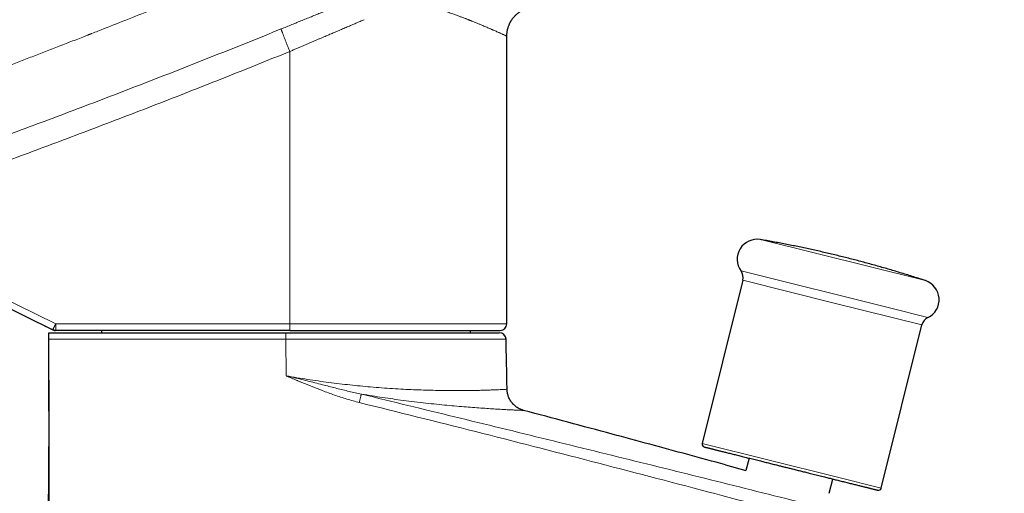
# Model space of a CAD drawing. Header units: millimetres. Extents: x 8 to 869, y 12 to 555.
# Tile 53 of 55: x 730 to 818, y 446 to 488. Entities that reach past the tile are written whole.
import ezdxf

# ---------------------------------------------------------------- set-up
doc = ezdxf.new("R2010")
doc.units = ezdxf.units.MM

msp = doc.modelspace()

# ---------------------------------------------------------------- linework, layer by layer
at = {"color": 7, "linetype": 'Continuous', "lineweight": 30}
for p, q in [((773.782, 486.517), (773.783, 486.517)), ((773.783, 460.785), (773.783, 486.517)), ((794.892, 464.676), (791.25, 450.069)), ((727.632, 462.973), (733.17, 460.247)), ((733.17, 460.247), (732.481, 460.586)), ((807.26, 446.077), (810.902, 460.684)), ((732.833, 459.985), (733.833, 459.985)), ((754.367, 460.185), (733.435, 460.185)), ((733.833, 459.985), (754.034, 459.985)), ((737.533, 460.185), (737.533, 459.985)), ((754.034, 459.985), (773.111, 459.985)), ((770.533, 459.985), (770.533, 460.185)), ((795.447, 448.765), (795.172, 447.663)), ((793.351, 448.161), (795.172, 447.662)), ((802.623, 445.616), (802.942, 446.896))]:
    msp.add_line(p, q, dxfattribs=at)
at = {"color": 252, "linetype": 'Continuous', "lineweight": 0}
for p, q in [((754.377, 485.152), (754.377, 460.785)), ((733.445, 460.785), (714.467, 470.129)), ((811.214, 464.644), (796.475, 468.319)), ((794.729, 465.508), (808.117, 462.17)), ((803.045, 462.643), (794.892, 464.676)), ((810.902, 460.684), (803.045, 462.643)), ((808.117, 462.17), (811.436, 461.342)), ((733.445, 460.785), (754.377, 460.785)), ((754.377, 460.785), (773.783, 460.785)), ((732.832, 459.399), (733.832, 459.399)), ((754.045, 456.124), (754.034, 459.399)), ((773.711, 459.399), (754.034, 459.399)), ((791.25, 450.069), (803.222, 447.084)), ((803.222, 447.084), (807.26, 446.077))]:
    msp.add_line(p, q, dxfattribs=at)
at = {"color": 7, "linetype": 'Continuous', "lineweight": 30}
for centre, radius, start, end in [((796.171, 466.56), 1.785, 80.18817, 216.13853), ((793.922, 464.918), 1, 346, 36.13853), ((810.657, 462.948), 1.785, 295.86147, 71.81183), ((773.183, 460.785), 0.6, 270, 0), ((811.872, 460.442), 1, 115.86147, 166), ((773.111, 459.385), 0.6, 1.39456, 90), ((791.493, 450.008), 0.25, 166, 256), ((807.017, 446.138), 0.25, 256, 346)]:
    msp.add_arc(centre, radius, start, end, dxfattribs=at)
at = {"color": 252, "linetype": 'Continuous', "lineweight": 0}
for centre in [(724.843, 460.635), (745.775, 460.635)]:
    msp.add_arc(centre, 8.604, 357.00167, 0.99863, dxfattribs=at)
for points, knots in [([(713.243, 477.88), (713.322, 477.909), (713.483, 477.968), (713.729, 478.058), (713.986, 478.152), (714.253, 478.25), (714.53, 478.351), (714.817, 478.457), (715.114, 478.566), (715.426, 478.681), (715.755, 478.802), (716.099, 478.928), (716.454, 479.059), (716.82, 479.195), (717.198, 479.334), (717.565, 479.47), (717.92, 479.602), (718.263, 479.729), (718.613, 479.86), (718.914, 479.972), (719.166, 480.065), (719.365, 480.139), (719.565, 480.214), (719.762, 480.287), (719.957, 480.36), (720.197, 480.45), (720.481, 480.556), (720.806, 480.678), (721.123, 480.796), (721.43, 480.911), (721.728, 481.023), (722.026, 481.135), (722.322, 481.246), (722.616, 481.357), (722.9, 481.464), (723.172, 481.566), (723.434, 481.665), (723.685, 481.76), (723.927, 481.851), (724.16, 481.939), (724.383, 482.024), (724.552, 482.087), (724.668, 482.132), (724.736, 482.157), (724.802, 482.182), (724.867, 482.207), (724.933, 482.232), (725.005, 482.259), (725.215, 482.339), (725.562, 482.471), (726.048, 482.655), (726.542, 482.843), (727.047, 483.035), (727.571, 483.236), (728.116, 483.444), (728.682, 483.661), (729.259, 483.882), (729.847, 484.108), (730.446, 484.339), (731.043, 484.569), (731.639, 484.799), (732.232, 485.029), (732.836, 485.263), (733.449, 485.501), (734.057, 485.738), (734.66, 485.973), (735.258, 486.206), (735.81, 486.422), (736.183, 486.568), (736.374, 486.643), (736.433, 486.666), (736.493, 486.69), (736.553, 486.713), (736.612, 486.736), (736.833, 486.823), (737.774, 487.193), (739.461, 487.858), (741.727, 488.757), (744.015, 489.671), (746.301, 490.59), (748.583, 491.514), (750.849, 492.436), (753.099, 493.358), (755.334, 494.28), (757.569, 495.206), (759.057, 495.828), (759.801, 496.138)], [0, 0, 0, 0, 0.005025, 0.010266, 0.015725, 0.0214, 0.027292, 0.033401, 0.039726, 0.046268, 0.053355, 0.060679, 0.068241, 0.076042, 0.08408, 0.092356, 0.099491, 0.106795, 0.114266, 0.121906, 0.12604, 0.130365, 0.13463, 0.138834, 0.142977, 0.147059, 0.154198, 0.161143, 0.167894, 0.174451, 0.180815, 0.186985, 0.193495, 0.199774, 0.205823, 0.211641, 0.217228, 0.222585, 0.227711, 0.232734, 0.237515, 0.242052, 0.243525, 0.24497, 0.246388, 0.247779, 0.249141, 0.25063, 0.252397, 0.262557, 0.272925, 0.2835, 0.294283, 0.305273, 0.317155, 0.329271, 0.341619, 0.354202, 0.367017, 0.380066, 0.392582, 0.405307, 0.418238, 0.431377, 0.444724, 0.457368, 0.470193, 0.483198, 0.492928, 0.49421, 0.495493, 0.496778, 0.498064, 0.499352, 0.500547, 0.512301, 0.560005, 0.609283, 0.658559, 0.707834, 0.757098, 0.806318, 0.85469, 0.903094, 0.951531, 1, 1, 1, 1]), ([(753.596, 487.164), (753.755, 487.229), (754.072, 487.358), (754.546, 487.551), (755.018, 487.743), (755.489, 487.934), (755.955, 488.123), (756.416, 488.31), (756.872, 488.495), (757.327, 488.679), (757.782, 488.864), (758.24, 489.049), (758.698, 489.234), (759.154, 489.418), (759.608, 489.602), (760.061, 489.784), (760.511, 489.966), (760.81, 490.086), (760.959, 490.146)], [0, 0, 0, 0, 0.063626, 0.127011, 0.19018, 0.253161, 0.315977, 0.377536, 0.438987, 0.500354, 0.56166, 0.624182, 0.686693, 0.74922, 0.811789, 0.874424, 0.937153, 1, 1, 1, 1]), ([(768.115, 488.801), (768.19, 488.775), (768.338, 488.726), (768.551, 488.654), (768.752, 488.585), (768.941, 488.518), (769.117, 488.456), (769.282, 488.397), (769.434, 488.341), (769.577, 488.288), (769.71, 488.238), (769.834, 488.191), (769.95, 488.147), (770.057, 488.106), (770.154, 488.067), (770.243, 488.033), (770.323, 488.001), (770.394, 487.973), (770.457, 487.948), (770.502, 487.93), (770.531, 487.918), (770.547, 487.912), (770.563, 487.906), (770.579, 487.9), (770.595, 487.893), (770.61, 487.887), (770.626, 487.881), (770.669, 487.864), (770.763, 487.826), (770.9, 487.771), (771.049, 487.71), (771.223, 487.639), (771.423, 487.557), (771.635, 487.468), (771.826, 487.387), (771.998, 487.313), (772.158, 487.244), (772.273, 487.194), (772.347, 487.162), (772.384, 487.146), (772.421, 487.13), (772.457, 487.114), (772.493, 487.098), (772.529, 487.083), (772.615, 487.045), (772.741, 486.989), (772.897, 486.92), (773.03, 486.861), (773.148, 486.809), (773.251, 486.762), (773.345, 486.72), (773.437, 486.678), (773.526, 486.637), (773.606, 486.6), (773.671, 486.57), (773.722, 486.546), (773.757, 486.529), (773.779, 486.519), (773.781, 486.517), (773.782, 486.517)], [0, 0, 0, 0, 0.021457, 0.042044, 0.061761, 0.080608, 0.098584, 0.115392, 0.131361, 0.146491, 0.160781, 0.174468, 0.187286, 0.199233, 0.210309, 0.220516, 0.229694, 0.238032, 0.24553, 0.25219, 0.254098, 0.256004, 0.257908, 0.259809, 0.261708, 0.263604, 0.265498, 0.267389, 0.279222, 0.300114, 0.318508, 0.336659, 0.368465, 0.399495, 0.426546, 0.45298, 0.478799, 0.504003, 0.510566, 0.51712, 0.523665, 0.530201, 0.536728, 0.543245, 0.549754, 0.585389, 0.616978, 0.648356, 0.676195, 0.703869, 0.73138, 0.758732, 0.794016, 0.829039, 0.863805, 0.898319, 0.932586, 0.966612, 1, 1, 1, 1]), ([(761.032, 487.995), (760.909, 487.942), (760.662, 487.837), (760.285, 487.676), (759.899, 487.512), (759.504, 487.344), (759.1, 487.171), (758.687, 486.995), (758.272, 486.818), (757.922, 486.668), (757.635, 486.546), (757.406, 486.448), (757.166, 486.345), (756.916, 486.238), (756.656, 486.127), (756.385, 486.011), (756.112, 485.894), (755.838, 485.777), (755.562, 485.659), (755.278, 485.538), (754.986, 485.412), (754.684, 485.283), (754.481, 485.196), (754.377, 485.152)], [0, 0, 0, 0, 0.057208, 0.115461, 0.174759, 0.235104, 0.296495, 0.358932, 0.422417, 0.484029, 0.516804, 0.551058, 0.58679, 0.624001, 0.662691, 0.702859, 0.744507, 0.783982, 0.824701, 0.866662, 0.909865, 0.954311, 1, 1, 1, 1]), ([(712.727, 471.807), (713.69, 472.141), (715.615, 472.809), (718.498, 473.825), (721.377, 474.851), (724.252, 475.888), (727.124, 476.935), (729.991, 477.992), (732.855, 479.061), (735.76, 480.156), (738.707, 481.281), (741.694, 482.434), (744.676, 483.598), (747.654, 484.775), (750.628, 485.962), (752.607, 486.763), (753.596, 487.164)], [0, 0, 0, 0, 0.070001, 0.140002, 0.210003, 0.280003, 0.350004, 0.420004, 0.490004, 0.560004, 0.633337, 0.70667, 0.780002, 0.853335, 0.926668, 1, 1, 1, 1]), ([(753.596, 487.164), (753.596, 487.161), (753.597, 487.154), (753.604, 487.131), (753.615, 487.098), (753.63, 487.054), (753.649, 487), (753.671, 486.94), (753.695, 486.876), (753.722, 486.804), (753.753, 486.724), (753.786, 486.636), (753.823, 486.542), (753.862, 486.442), (753.903, 486.336), (753.947, 486.226), (753.992, 486.112), (754.039, 485.994), (754.089, 485.867), (754.144, 485.729), (754.203, 485.583), (754.262, 485.438), (754.32, 485.294), (754.358, 485.199), (754.377, 485.152)], [0, 0, 0, 0, 0.0459251, 0.0930351, 0.1412506, 0.1904769, 0.2406041, 0.2829786, 0.3258134, 0.3690236, 0.4125198, 0.4562088, 0.4999949, 0.5437811, 0.5874703, 0.6309669, 0.6741777, 0.7170132, 0.7593885, 0.8095169, 0.8587446, 0.9069616, 0.9540731, 1, 1, 1, 1]), ([(714.467, 470.129), (715.409, 470.457), (717.291, 471.113), (720.111, 472.11), (722.926, 473.116), (725.736, 474.131), (728.542, 475.157), (731.343, 476.193), (734.14, 477.238), (736.976, 478.31), (739.852, 479.409), (742.767, 480.535), (745.677, 481.673), (748.582, 482.821), (751.483, 483.98), (753.413, 484.761), (754.377, 485.152)], [0, 0, 0, 0, 0.070138, 0.140251, 0.210341, 0.280408, 0.350454, 0.420478, 0.490483, 0.560468, 0.633767, 0.707047, 0.780309, 0.853555, 0.926785, 1, 1, 1, 1]), ([(733.17, 460.247), (733.17, 460.247), (733.171, 460.248), (733.175, 460.254), (733.182, 460.265), (733.191, 460.282), (733.203, 460.305), (733.216, 460.33), (733.23, 460.355), (733.242, 460.379), (733.252, 460.4), (733.261, 460.417), (733.268, 460.431), (733.275, 460.444), (733.282, 460.458), (733.289, 460.472), (733.296, 460.485), (733.302, 460.498), (733.312, 460.518), (733.326, 460.544), (733.34, 460.573), (733.351, 460.596), (733.36, 460.613), (733.368, 460.628), (733.375, 460.643), (733.382, 460.656), (733.387, 460.668), (733.394, 460.682), (733.402, 460.697), (733.41, 460.714), (733.418, 460.729), (733.425, 460.744), (733.432, 460.757), (733.437, 460.767), (733.44, 460.775), (733.442, 460.78), (733.444, 460.783), (733.445, 460.785)], [0, 0, 0, 0, 0.059031, 0.114905, 0.167623, 0.240756, 0.306791, 0.365725, 0.417556, 0.462283, 0.499904, 0.522958, 0.545177, 0.56656, 0.587107, 0.606818, 0.625693, 0.643733, 0.660937, 0.709553, 0.749919, 0.772856, 0.79408, 0.813591, 0.831388, 0.84747, 0.861839, 0.874495, 0.897157, 0.91741, 0.933517, 0.952896, 0.969359, 0.980487, 0.988351, 0.99374, 1, 1, 1, 1]), ([(733.832, 459.399), (736.077, 459.399), (740.566, 459.399), (747.3, 459.399), (751.79, 459.399), (754.034, 459.399)], [0, 0, 0, 0, 0.333323, 0.666655, 1, 1, 1, 1]), ([(754.045, 456.124), (754.366, 456.069), (755.007, 455.958), (755.969, 455.807), (756.927, 455.665), (757.879, 455.536), (758.823, 455.418), (759.755, 455.311), (760.675, 455.217), (761.623, 455.13), (762.592, 455.052), (763.578, 454.984), (764.534, 454.929), (765.457, 454.885), (766.345, 454.852), (767.194, 454.829), (768.001, 454.815), (768.764, 454.807), (769.481, 454.806), (770.15, 454.81), (770.769, 454.818), (771.335, 454.829), (771.847, 454.843), (772.302, 454.857), (772.699, 454.872), (773.037, 454.886), (773.315, 454.899), (773.533, 454.91), (773.689, 454.919), (773.787, 454.926), (773.799, 454.927), (773.805, 454.928)], [0, 0, 0, 0, 0.031398, 0.062759, 0.094088, 0.125388, 0.156663, 0.187919, 0.219163, 0.250393, 0.286066, 0.321728, 0.357379, 0.393022, 0.428655, 0.464281, 0.499909, 0.535558, 0.571229, 0.606918, 0.64262, 0.678329, 0.714042, 0.749754, 0.785459, 0.821162, 0.856874, 0.892603, 0.928361, 0.964155, 1, 1, 1, 1]), ([(760.589, 453.74), (760.216, 453.839), (759.468, 454.037), (758.366, 454.403), (757.333, 454.781), (756.366, 455.16), (755.684, 455.438), (755.226, 455.627), (754.99, 455.724), (754.754, 455.823), (754.517, 455.918), (754.284, 456.022), (754.12, 456.069), (754.039, 456.092)], [0, 0, 0, 0, 0.166265, 0.332865, 0.499753, 0.640013, 0.780203, 0.816897, 0.85358, 0.890253, 0.926908, 0.963577, 1, 1, 1, 1]), ([(754.044, 456.117), (754.275, 456.068), (754.737, 455.969), (755.424, 455.804), (756.107, 455.635), (756.785, 455.463), (757.609, 455.252), (758.573, 455.006), (759.676, 454.733), (760.41, 454.574), (760.774, 454.495)], [0, 0, 0, 0, 0.102105, 0.203655, 0.30494, 0.405909, 0.506473, 0.672893, 0.837509, 1, 1, 1, 1]), ([(760.589, 453.74), (760.599, 453.782), (760.62, 453.866), (760.65, 453.99), (760.68, 454.111), (760.707, 454.223), (760.731, 454.32), (760.751, 454.399), (760.765, 454.46), (760.771, 454.483), (760.774, 454.495)], [0, 0, 0, 0, 0.119053, 0.243061, 0.370607, 0.5, 0.629393, 0.756939, 0.880947, 1, 1, 1, 1]), ([(775.289, 453.033), (775.282, 453.033), (775.267, 453.034), (775.147, 453.038), (774.958, 453.045), (774.693, 453.057), (774.357, 453.072), (773.95, 453.093), (773.474, 453.118), (772.93, 453.149), (772.322, 453.186), (771.653, 453.23), (770.925, 453.282), (770.144, 453.342), (769.312, 453.412), (768.433, 453.492), (767.509, 453.582), (766.545, 453.685), (765.546, 453.801), (764.562, 453.925), (763.603, 454.054), (762.676, 454.189), (761.734, 454.334), (761.095, 454.441), (760.776, 454.495)], [0, 0, 0, 0, 0.047381, 0.094683, 0.141922, 0.189108, 0.236247, 0.283343, 0.330401, 0.377415, 0.424365, 0.471246, 0.51805, 0.56476, 0.611361, 0.657836, 0.704176, 0.750401, 0.796514, 0.842511, 0.882041, 0.92147, 0.960792, 1, 1, 1, 1]), ([(760.779, 454.494), (763.555, 453.818), (769.106, 452.467), (777.43, 450.43), (785.751, 448.38), (794.066, 446.314), (802.19, 444.276), (810.124, 442.264), (817.866, 440.277), (826.425, 438.053), (833.895, 436.081), (838.932, 434.734), (840.72, 434.253), (841.16, 434.135), (841.601, 434.017), (842.041, 433.898), (842.479, 433.78), (842.899, 433.667), (843.28, 433.564), (843.516, 433.5), (843.624, 433.471)], [0, 0, 0, 0, 0.100224, 0.200444, 0.300662, 0.40088, 0.501097, 0.594633, 0.688164, 0.781686, 0.905114, 0.959454, 0.964792, 0.970131, 0.97547, 0.98081, 0.986149, 0.9914, 0.996075, 1, 1, 1, 1]), ([(843.182, 431.616), (843.07, 431.648), (842.825, 431.718), (842.43, 431.829), (841.995, 431.952), (841.543, 432.079), (840.645, 432.332), (838.836, 432.84), (835.283, 433.838), (828.937, 435.615), (820.624, 437.928), (811.174, 440.527), (801.665, 443.11), (791.73, 445.766), (781.366, 448.481), (770.989, 451.148), (764.059, 452.875), (760.593, 453.739)], [0, 0, 0, 0, 0.004071, 0.0089493, 0.0144008, 0.0199239, 0.0254468, 0.0471404, 0.0858668, 0.1549883, 0.2784147, 0.3886424, 0.4988794, 0.6241533, 0.7494306, 0.8747122, 1, 1, 1, 1])]:
    msp.add_open_spline(points, degree=3, knots=knots, dxfattribs=at)
at = {"color": 7, "linetype": 'Continuous', "lineweight": 30}
for points, knots in [([(773.783, 486.517), (773.784, 486.568), (773.785, 486.673), (773.8, 486.83), (773.823, 486.983), (773.853, 487.126), (773.888, 487.258), (773.925, 487.374), (773.962, 487.473), (773.997, 487.559), (774.032, 487.636), (774.065, 487.704), (774.097, 487.765), (774.129, 487.822), (774.163, 487.881), (774.203, 487.944), (774.249, 488.014), (774.303, 488.089), (774.364, 488.168), (774.434, 488.251), (774.513, 488.337), (774.597, 488.421), (774.686, 488.502), (774.779, 488.58), (774.879, 488.656), (774.988, 488.73), (775.104, 488.801), (775.228, 488.867), (775.358, 488.929), (775.448, 488.964), (775.493, 488.982)], [0, 0, 0, 0, 0.047933, 0.099153, 0.147766, 0.193564, 0.236369, 0.276032, 0.30744, 0.336394, 0.362847, 0.386762, 0.408113, 0.427305, 0.448211, 0.47176, 0.497949, 0.526766, 0.55819, 0.592193, 0.628728, 0.667739, 0.703844, 0.741723, 0.781301, 0.82249, 0.865191, 0.90929, 0.954663, 1, 1, 1, 1]), ([(811.21, 464.645), (811.087, 464.686), (810.786, 464.785), (810.305, 464.939), (809.767, 465.109), (809.228, 465.275), (808.688, 465.439), (808.147, 465.6), (807.605, 465.758), (807.063, 465.913), (806.52, 466.065), (805.975, 466.215), (805.43, 466.361), (804.885, 466.504), (804.338, 466.644), (803.791, 466.782), (803.242, 466.916), (802.694, 467.048), (802.144, 467.176), (801.594, 467.301), (801.043, 467.424), (800.491, 467.543), (799.939, 467.66), (799.386, 467.773), (798.832, 467.884), (798.278, 467.991), (797.723, 468.096), (797.168, 468.197), (796.753, 468.271), (796.523, 468.311), (796.479, 468.318)], [0, 0, 0, 0, 0.0255062, 0.0626306, 0.0997561, 0.1368826, 0.1740103, 0.211139, 0.2482689, 0.2853998, 0.3225319, 0.359665, 0.3967992, 0.4339345, 0.471071, 0.5082085, 0.5453471, 0.5824868, 0.6196275, 0.6567694, 0.6939124, 0.7310565, 0.7682016, 0.8053479, 0.8424952, 0.8796437, 0.9167932, 0.9539439, 0.9910956, 1, 1, 1, 1]), ([(732.833, 459.399), (732.833, 459.416), (732.833, 459.449), (732.832, 459.499), (732.832, 459.548), (732.832, 459.596), (732.832, 459.643), (732.832, 459.687), (732.832, 459.73), (732.832, 459.77), (732.832, 459.808), (732.832, 459.842), (732.832, 459.874), (732.832, 459.901), (732.832, 459.925), (732.832, 459.945), (732.832, 459.961), (732.832, 459.974), (732.832, 459.983), (732.832, 459.984), (732.832, 459.985)], [0, 0, 0, 0, 0.053461, 0.107292, 0.16228, 0.21767, 0.271131, 0.324971, 0.379961, 0.435337, 0.489232, 0.543526, 0.599048, 0.654978, 0.708192, 0.762164, 0.816539, 0.871715, 0.935585, 1, 1, 1, 1]), ([(754.367, 460.185), (754.512, 460.185), (754.803, 460.185), (755.238, 460.185), (755.672, 460.185), (756.105, 460.185), (756.487, 460.185), (756.818, 460.185), (757.1, 460.185), (757.381, 460.185), (757.664, 460.185), (757.952, 460.185), (758.297, 460.185), (758.695, 460.185), (759.141, 460.185), (759.584, 460.185), (760.024, 460.185), (760.461, 460.185), (760.894, 460.185), (761.276, 460.185), (761.606, 460.185), (761.887, 460.185), (762.165, 460.185), (762.441, 460.185), (762.714, 460.185), (762.986, 460.185), (763.288, 460.185), (763.621, 460.185), (763.982, 460.185), (764.34, 460.185), (764.676, 460.185), (764.993, 460.185), (765.291, 460.185), (765.583, 460.185), (765.872, 460.185), (766.156, 460.185), (766.452, 460.185), (766.759, 460.185), (767.076, 460.185), (767.388, 460.185), (767.694, 460.185), (767.996, 460.185), (768.292, 460.185), (768.58, 460.185), (768.86, 460.185), (769.131, 460.185), (769.393, 460.185), (769.645, 460.185), (769.89, 460.185), (770.114, 460.185), (770.318, 460.185), (770.503, 460.185), (770.682, 460.185), (770.856, 460.185), (771.023, 460.185), (771.194, 460.185), (771.368, 460.185), (771.542, 460.185), (771.708, 460.185), (771.85, 460.185), (771.969, 460.185), (772.068, 460.185), (772.163, 460.185), (772.254, 460.185), (772.34, 460.185), (772.423, 460.185), (772.501, 460.185), (772.581, 460.185), (772.662, 460.185), (772.743, 460.185), (772.817, 460.185), (772.882, 460.185), (772.95, 460.185), (773.016, 460.185), (773.077, 460.185), (773.124, 460.185), (773.158, 460.185), (773.179, 460.185), (773.181, 460.185), (773.183, 460.185)], [0, 0, 0, 0, 0.014665, 0.029306, 0.043932, 0.058549, 0.073166, 0.082741, 0.09232, 0.101907, 0.111503, 0.121372, 0.131538, 0.147075, 0.162593, 0.178101, 0.193607, 0.209121, 0.224652, 0.240209, 0.250523, 0.260823, 0.271111, 0.28139, 0.291662, 0.301931, 0.312199, 0.32632, 0.340451, 0.354598, 0.368769, 0.381052, 0.393315, 0.405562, 0.417798, 0.430027, 0.442254, 0.456668, 0.471092, 0.485534, 0.5, 0.514737, 0.529446, 0.544135, 0.558812, 0.573485, 0.587899, 0.602323, 0.616764, 0.631231, 0.643262, 0.655275, 0.667273, 0.679261, 0.691242, 0.703221, 0.717342, 0.731473, 0.74562, 0.759791, 0.769501, 0.7792, 0.788888, 0.798568, 0.808243, 0.817914, 0.827584, 0.837255, 0.849417, 0.861589, 0.873774, 0.88583, 0.897352, 0.914472, 0.931571, 0.948661, 0.965754, 0.982863, 1, 1, 1, 1]), ([(732.863, 432.315), (732.864, 432.456), (732.867, 432.738), (732.864, 433.161), (732.862, 433.866), (732.861, 435.136), (732.858, 436.969), (732.856, 439.085), (732.854, 441.2), (732.851, 443.457), (732.849, 445.573), (732.846, 447.548), (732.844, 449.241), (732.842, 450.934), (732.841, 452.627), (732.839, 454.321), (732.836, 456.014), (732.834, 457.707), (732.833, 458.835), (732.833, 459.399)], [0, 0, 0, 0, 0.01562, 0.031241, 0.046862, 0.093723, 0.171828, 0.249934, 0.328045, 0.406156, 0.499892, 0.562401, 0.624911, 0.687422, 0.749934, 0.812449, 0.874965, 0.937482, 1, 1, 1, 1]), ([(773.805, 454.928), (773.8, 455.221), (773.778, 456.345), (773.749, 457.835), (773.719, 459.033), (773.71, 459.399)], [0, 0, 0, 0, 0.196456, 0.754072, 1, 1, 1, 1]), ([(732.837, 455.743), (732.837, 455.734), (732.837, 455.703), (732.837, 455.645), (732.837, 455.57), (732.836, 455.492), (732.836, 455.414), (732.836, 455.333), (732.836, 455.251), (732.835, 455.168), (732.835, 455.082), (732.834, 454.993), (732.834, 454.902), (732.834, 454.809), (732.833, 454.714), (732.833, 454.617), (732.832, 454.518), (732.832, 454.417), (732.831, 454.314), (732.831, 454.209), (732.83, 454.102), (732.83, 453.993), (732.829, 453.882), (732.829, 453.77), (732.828, 453.651), (732.828, 453.527), (732.827, 453.396), (732.827, 453.263), (732.826, 453.127), (732.825, 452.993), (732.825, 452.859), (732.824, 452.728), (732.824, 452.595), (732.823, 452.459), (732.823, 452.322), (732.822, 452.182), (732.821, 452.041), (732.821, 451.897), (732.82, 451.752), (732.819, 451.604), (732.819, 451.454), (732.818, 451.303), (732.817, 451.149), (732.816, 450.993), (732.816, 450.835), (732.815, 450.675), (732.814, 450.513), (732.813, 450.349), (732.812, 450.183), (732.811, 450.015), (732.811, 449.845), (732.81, 449.673), (732.809, 449.499), (732.808, 449.322), (732.806, 449.144), (732.805, 448.964), (732.804, 448.782), (732.801, 448.337), (732.796, 447.631), (732.789, 446.663), (732.781, 445.691), (732.772, 444.717), (732.763, 443.74), (732.754, 442.779), (732.745, 441.835), (732.736, 440.908), (732.727, 439.979), (732.719, 439.049), (732.708, 437.809), (732.7, 436.756), (732.693, 435.892), (732.691, 435.53), (732.689, 435.173), (732.686, 434.824), (732.685, 434.484), (732.683, 434.153), (732.681, 433.833), (732.68, 433.524), (732.679, 433.226), (732.678, 432.94), (732.677, 432.709), (732.677, 432.531), (732.676, 432.403), (732.676, 432.277), (732.676, 432.154), (732.676, 432.027), (732.676, 431.894), (732.676, 431.752), (732.676, 431.597), (732.676, 431.429), (732.676, 431.249), (732.676, 431.057), (732.676, 430.855), (732.677, 430.642), (732.678, 430.438), (732.679, 430.245), (732.68, 430.065), (732.681, 429.878), (732.682, 429.685), (732.684, 429.486), (732.685, 429.281), (732.687, 429.071), (732.69, 428.86), (732.692, 428.651), (732.695, 428.45), (732.697, 428.261), (732.7, 428.083), (732.703, 427.917), (732.706, 427.763), (732.708, 427.621), (732.711, 427.491), (732.713, 427.372), (732.716, 427.264), (732.718, 427.168), (732.72, 427.081), (732.722, 427.001), (732.724, 426.926), (732.725, 426.854), (732.727, 426.783), (732.729, 426.716), (732.731, 426.655), (732.732, 426.601), (732.733, 426.553), (732.735, 426.511), (732.736, 426.477), (732.736, 426.451), (732.737, 426.44), (732.737, 426.435)], [0, 0, 0, 0, 0.00475, 0.018282, 0.031572, 0.044621, 0.05743, 0.069777, 0.081893, 0.093779, 0.105436, 0.117094, 0.128515, 0.139699, 0.150648, 0.161362, 0.171842, 0.182089, 0.192104, 0.20189, 0.211446, 0.220774, 0.229876, 0.238754, 0.247408, 0.256673, 0.265674, 0.274413, 0.282894, 0.29112, 0.298485, 0.305639, 0.312588, 0.319334, 0.325881, 0.332236, 0.338403, 0.344387, 0.350195, 0.355833, 0.36131, 0.366633, 0.371811, 0.376854, 0.381773, 0.386578, 0.391281, 0.395896, 0.400435, 0.404914, 0.409347, 0.41375, 0.418138, 0.422527, 0.426932, 0.43137, 0.435856, 0.440402, 0.464316, 0.488327, 0.512435, 0.536645, 0.560959, 0.58538, 0.608504, 0.631685, 0.654904, 0.678161, 0.701456, 0.748061, 0.757234, 0.766398, 0.775356, 0.784044, 0.79263, 0.800935, 0.808959, 0.816701, 0.824161, 0.83134, 0.838238, 0.841515, 0.844724, 0.847866, 0.85094, 0.854034, 0.85737, 0.860961, 0.864808, 0.869114, 0.8737, 0.878569, 0.883719, 0.889151, 0.894866, 0.899338, 0.903969, 0.908759, 0.913708, 0.918816, 0.924083, 0.92951, 0.934982, 0.940434, 0.94558, 0.950421, 0.954957, 0.959188, 0.963116, 0.966691, 0.969972, 0.972959, 0.975654, 0.978059, 0.980163, 0.982123, 0.983959, 0.98568, 0.987512, 0.989232, 0.990864, 0.992438, 0.993986, 0.99554, 0.997136, 0.998804, 1, 1, 1, 1]), ([(775.289, 453.033), (775.191, 453.064), (774.991, 453.127), (774.71, 453.282), (774.45, 453.482), (774.223, 453.727), (774.04, 454.005), (773.908, 454.306), (773.825, 454.616), (773.812, 454.825), (773.805, 454.928)], [0, 0, 0, 0, 0.119279, 0.24333, 0.37078, 0.5, 0.62922, 0.75667, 0.880721, 1, 1, 1, 1]), ([(793.351, 448.161), (792.223, 448.468), (789.967, 449.083), (786.581, 450.001), (783.007, 450.966), (779.243, 451.977), (776.607, 452.681), (775.289, 453.033)], [0, 0, 0, 0, 0.187499, 0.374999, 0.562499, 0.781249, 1, 1, 1, 1]), ([(791.434, 449.765), (791.433, 449.765), (791.432, 449.766), (791.439, 449.764), (791.45, 449.761), (791.466, 449.757), (791.488, 449.752), (791.514, 449.745), (791.546, 449.737), (791.583, 449.728), (791.63, 449.716), (791.689, 449.702), (791.762, 449.684), (791.842, 449.663), (791.932, 449.641), (792.025, 449.618), (792.12, 449.594), (792.215, 449.571), (792.316, 449.545), (792.422, 449.519), (792.535, 449.491), (792.653, 449.461), (792.784, 449.429), (792.93, 449.392), (793.092, 449.352), (793.26, 449.31), (793.435, 449.266), (793.618, 449.221), (793.807, 449.174), (794.003, 449.125), (794.204, 449.074), (794.412, 449.023), (794.625, 448.97), (794.843, 448.915), (795.065, 448.86), (795.291, 448.804), (795.519, 448.747), (795.751, 448.689), (795.987, 448.63), (796.227, 448.57), (796.455, 448.513), (796.67, 448.46), (796.87, 448.41), (797.072, 448.36), (797.275, 448.309), (797.48, 448.258), (797.686, 448.206), (797.89, 448.155), (798.129, 448.096), (798.402, 448.028), (798.713, 447.95), (799.026, 447.872), (799.234, 447.82), (799.338, 447.794)], [0, 0, 0, 0, 0.011649, 0.027805, 0.043932, 0.060038, 0.076135, 0.092234, 0.108344, 0.124476, 0.141469, 0.162961, 0.184417, 0.205865, 0.227329, 0.248834, 0.267045, 0.285215, 0.303359, 0.321492, 0.339629, 0.357786, 0.375977, 0.397673, 0.419313, 0.440923, 0.462528, 0.484154, 0.505826, 0.527522, 0.549162, 0.570772, 0.592377, 0.614003, 0.635675, 0.656917, 0.678106, 0.699267, 0.720423, 0.741598, 0.762817, 0.779947, 0.797042, 0.814114, 0.831175, 0.848239, 0.865317, 0.882423, 0.898716, 0.924047, 0.949343, 0.974648, 1, 1, 1, 1]), ([(799.338, 447.794), (799.405, 447.778), (799.537, 447.745), (799.736, 447.695), (799.934, 447.646), (800.131, 447.597), (800.328, 447.548), (800.525, 447.499), (800.724, 447.449), (800.943, 447.394), (801.183, 447.335), (801.437, 447.271), (801.69, 447.208), (801.939, 447.146), (802.173, 447.088), (802.391, 447.033), (802.594, 446.983), (802.794, 446.933), (802.991, 446.884), (803.184, 446.835), (803.375, 446.788), (803.574, 446.738), (803.781, 446.687), (803.994, 446.634), (804.201, 446.582), (804.401, 446.532), (804.596, 446.483), (804.785, 446.436), (804.967, 446.391), (805.142, 446.347), (805.31, 446.305), (805.471, 446.265), (805.624, 446.227), (805.769, 446.191), (805.906, 446.157), (806.033, 446.125), (806.153, 446.095), (806.265, 446.067), (806.369, 446.042), (806.459, 446.019), (806.536, 446), (806.602, 445.983), (806.662, 445.968), (806.717, 445.955), (806.766, 445.942), (806.81, 445.932), (806.847, 445.922), (806.885, 445.913), (806.918, 445.904), (806.944, 445.898), (806.956, 445.895), (806.955, 445.895), (806.955, 445.895)], [0, 0, 0, 0, 0.016537, 0.033045, 0.049533, 0.066014, 0.082498, 0.098996, 0.115518, 0.132917, 0.154921, 0.17689, 0.198849, 0.220825, 0.242843, 0.261489, 0.280092, 0.298669, 0.317234, 0.335804, 0.354394, 0.373019, 0.395232, 0.417389, 0.439514, 0.461634, 0.483776, 0.505965, 0.528179, 0.550335, 0.57246, 0.59458, 0.616722, 0.638911, 0.66066, 0.682355, 0.70402, 0.72568, 0.747361, 0.769086, 0.786625, 0.804127, 0.821606, 0.839075, 0.856545, 0.874031, 0.891544, 0.908231, 0.934171, 0.960072, 0.985977, 1, 1, 1, 1])]:
    msp.add_open_spline(points, degree=3, knots=knots, dxfattribs=at)
for points in [[(733.435, 460.185), (733.412, 460.186), (733.366, 460.187), (733.298, 460.199), (733.232, 460.218), (733.191, 460.237), (733.17, 460.247)], [(733.17, 460.247), (733.191, 460.237), (733.232, 460.218), (733.298, 460.199), (733.366, 460.187), (733.412, 460.186), (733.435, 460.185)]]:
    msp.add_open_spline(points, degree=3, dxfattribs=at)
at = {"color": 252, "linetype": 'Continuous', "lineweight": 0}
msp.add_open_spline([(754.034, 459.399), (754.034, 459.425), (754.034, 459.477), (754.034, 459.552), (754.034, 459.625), (754.034, 459.694), (754.034, 459.758), (754.034, 459.815), (754.034, 459.866), (754.034, 459.908), (754.034, 459.942), (754.034, 459.967), (754.034, 459.982), (754.034, 459.984), (754.034, 459.985)], degree=3, dxfattribs=at)

doc.saveas('drawing.dxf')
